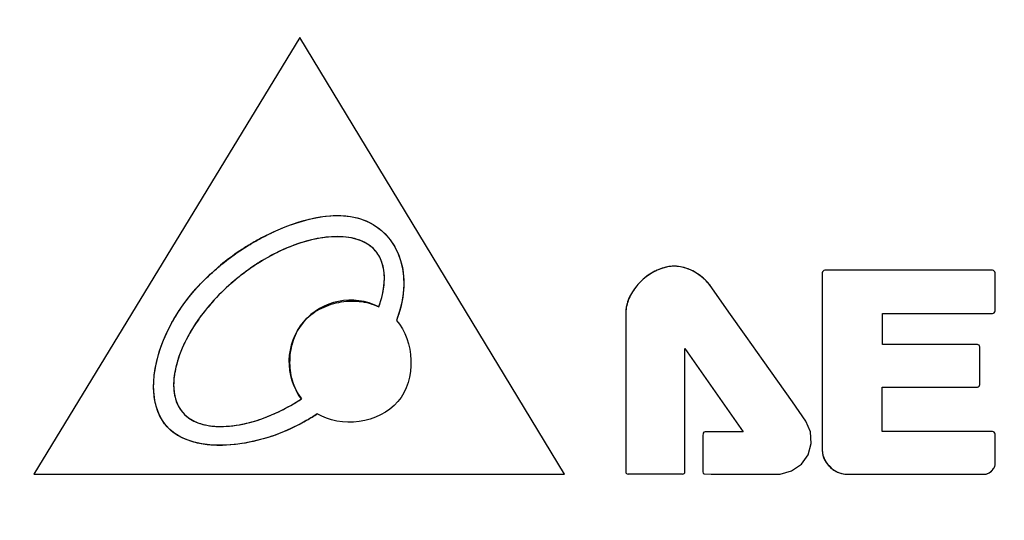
# Model space of a CAD drawing. Header units: millimetres. Extents: x 0 to 420, y 0 to 297.
# Tile 61 of 119: x 89 to 105, y 110 to 118. Entities that reach past the tile are written whole.
import ezdxf

# ---------------------------------------------------------------- set-up
doc = ezdxf.new("R2010")
doc.units = ezdxf.units.MM
doc.header["$LTSCALE"] = 23.1
doc.layers.get('0').update_dxf_attribs({"linetype": 'CONTINUOUS'})
doc.layers.add('03___PRT_ALL_CURVES', color=7, linetype='CONTINUOUS')
doc.layers.add('PRITING', color=7, linetype='CONTINUOUS')
doc.styles.get("Standard").update_dxf_attribs({"font": 'txt', "width": 0.6})
doc.dimstyles.new('DIMSTYLE_1', dxfattribs={"dimtxt": 4, "dimasz": 2.6, "dimexe": 1.2, "dimexo": 0.1, "dimgap": 1, "dimtad": 1, "dimzin": 0, "dimdsep": 46, "dimtxsty": 'Standard', "dimblk": '_FILLED', "dimblk1": '_FILLED', "dimblk2": '_FILLED', "dimcen": 0.09, "dimazin": 0, "dimtp": 0.01, "dimtm": 0.01, "dimtfac": 1, "dimtofl": 0, "dimtmove": 0, "dimatfit": 3, "dimldrblk": '_FILLED', "dimfxl": 1, "dimtolj": 1, "dimtzin": 0, "dimarcsym": 0})

# ---------------------------------------------------------------- blocks, each defined once
blk = doc.blocks.new('_FILLED')
at = {"color": 0, "linetype": 'ByBlock'}
blk.add_solid([(0, 0), (-1, 0.1923), (-1, -0.1923)], dxfattribs=at)
blk = doc.blocks.new('*D5')
at = {"color": 2, "linetype": 'Continuous', "transparency": 16777216}
for p, q in [((82.262, 114.707), (82.262, 149.508)), ((156.462, 128.407), (156.462, 149.508)), ((82.262, 148.308), (119.362, 148.308)), ((156.462, 148.308), (119.362, 148.308))]:
    blk.add_line(p, q, dxfattribs=at)
at = {"color": 2, "linetype": 'Continuous', "transparency": 16777216, "xscale": 2.6, "yscale": 2.6, "zscale": 2.6, "rotation": 180}
blk.add_blockref('_FILLED', (82.262, 148.308), dxfattribs=at)
at = {"color": 2, "linetype": 'Continuous', "transparency": 16777216, "xscale": 2.6, "yscale": 2.6, "zscale": 2.6}
blk.add_blockref('_FILLED', (156.462, 148.308), dxfattribs=at)
at = {"color": 2, "linetype": 'Continuous', "transparency": 16777216, "insert": (119.362, 153.308), "char_height": 4, "width": 12, "attachment_point": 2, "line_spacing_factor": 0.9}
blk.add_mtext('74.20', dxfattribs=at)
blk = doc.blocks.new('*D6')
at = {"color": 2, "linetype": 'Continuous', "transparency": 16777216}
for p, q in [((110.466, 132.308), (63.962, 132.308)), ((65.162, 132.308), (65.162, 71.907)), ((65.162, 11.505), (65.162, 71.907)), ((110.466, 11.505), (63.962, 11.505))]:
    blk.add_line(p, q, dxfattribs=at)
at = {"color": 2, "linetype": 'Continuous', "transparency": 16777216, "xscale": 2.6, "yscale": 2.6, "zscale": 2.6}
for p, rotation in [((65.162, 132.308), 90), ((65.162, 11.505), 270)]:
    blk.add_blockref('_FILLED', p, dxfattribs=dict(at, rotation=rotation))
at = {"color": 2, "linetype": 'Continuous', "transparency": 16777216, "insert": (60.162, 71.907), "char_height": 4, "width": 14.4, "attachment_point": 2, "rotation": 90, "line_spacing_factor": 0.9}
blk.add_mtext('120.80', dxfattribs=at)

msp = doc.modelspace()

# ---------------------------------------------------------------- linework, layer by layer
at = {"layer": '03___PRT_ALL_CURVES', "color": 7, "linetype": 'Continuous'}
for p, q in [((93.793, 117.39), (89.702, 110.667)), ((97.862, 110.667), (93.793, 117.39)), ((92.893, 114.119), (92.911, 114.132)), ((92.87, 114.104), (92.893, 114.119)), ((101.824, 113.768), (101.824, 111.034)), ((104.441, 113.806), (101.861, 113.806)), ((104.479, 113.18), (104.479, 113.768)), ((100.389, 113.16), (100.127, 113.535)), ((98.803, 113.152), (98.803, 110.707)), ((100.653, 112.786), (100.389, 113.16)), ((102.749, 112.663), (102.749, 113.142)), ((102.749, 113.142), (104.441, 113.142)), ((100.915, 112.417), (100.653, 112.786)), ((104.207, 112.663), (102.749, 112.663)), ((104.245, 112.048), (104.245, 112.626)), ((99.711, 110.707), (99.711, 112.605)), ((99.711, 112.605), (100.605, 111.32)), ((101.14, 112.101), (100.915, 112.417)), ((101.365, 111.784), (101.14, 112.101)), ((102.743, 111.325), (102.743, 112.01)), ((102.743, 112.01), (104.207, 112.01)), ((101.572, 111.487), (101.365, 111.784)), ((101.643, 111.323), (101.572, 111.487)), ((99.99, 111.299), (99.986, 111.259)), ((99.986, 111.259), (99.986, 110.867)), ((100.004, 111.314), (99.99, 111.299)), ((100.023, 111.32), (100.004, 111.314)), ((100.21, 111.32), (100.023, 111.32)), ((100.605, 111.32), (100.21, 111.32)), ((101.654, 111.14), (101.643, 111.323)), ((104.441, 111.325), (102.743, 111.325)), ((104.479, 110.81), (104.479, 111.287)), ((101.604, 110.968), (101.654, 111.14)), ((101.502, 110.824), (101.604, 110.968)), ((99.986, 110.867), (99.986, 110.703)), ((101.352, 110.719), (101.502, 110.824)), ((89.702, 110.667), (97.862, 110.667)), ((99.673, 110.669), (98.841, 110.669)), ((99.986, 110.703), (99.993, 110.684)), ((99.993, 110.684), (100.009, 110.672)), ((100.009, 110.672), (100.113, 110.669)), ((100.113, 110.669), (100.863, 110.669)), ((100.863, 110.669), (101.178, 110.671)), ((101.178, 110.671), (101.352, 110.719)), ((102.217, 110.667), (104.309, 110.667))]:
    msp.add_line(p, q, dxfattribs=at)
for centre, radius, start, end in [((94.947, 111.088), 3.349, 120.584, 128.1984), ((99.453, 113.074), 0.816, 34.3478, 38.2161), ((94.574, 112.398), 0.949, 62.7972, 217.0602), ((93.671, 111.878), 1.837, 160.9093, 161.6447), ((93.778, 111.84), 1.952, 157.7035, 160.8852), ((93.509, 111.929), 1.668, 161.574, 166.6051), ((104.207, 112.048), 0.0378, 270.0315, 0.0273), ((102.17, 111.049), 0.348, 198.3892, 203.6241), ((102.193, 111.059), 0.373, 203.6237, 208.9363), ((102.212, 111.069), 0.395, 208.9276, 213.658), ((102.225, 111.078), 0.41, 213.6531, 218.2967), ((102.231, 111.083), 0.419, 218.2915, 223.0143), ((102.232, 111.083), 0.419, 223.0084, 227.5175), ((102.227, 111.079), 0.413, 227.5165, 232.1892), ((102.229, 111.08), 0.415, 232.1933, 241.2597), ((102.228, 111.079), 0.414, 241.2568, 245.8897), ((102.226, 111.075), 0.41, 245.8881, 250.4032), ((102.224, 111.069), 0.403, 250.4011, 255.0588)]:
    msp.add_arc(centre, radius, start, end, dxfattribs=at)
for points, knots in [([(93.238, 114.323), (93.707, 114.567), (95.105, 114.928), (95.577, 113.776), (95.277, 113.036)], [0, 0, 0, 0, 0.348837, 1, 1, 1, 1]), ([(95.09, 113.626), (95.096, 113.729), (95.074, 113.916), (94.971, 114.109), (94.797, 114.248), (94.426, 114.36), (93.855, 114.283), (93.394, 114.061), (93.243, 113.972)], [0, 0, 0, 0, 0.137193, 0.280994, 0.424795, 0.568597, 0.856199, 1, 1, 1, 1]), ([(91.745, 112.841), (91.845, 113.055), (92.07, 113.411), (92.387, 113.726), (92.524, 113.842)], [0, 0, 0, 0, 0.59893, 1, 1, 1, 1]), ([(100.094, 113.579), (100.059, 113.623), (99.906, 113.781), (99.403, 113.998), (98.925, 113.601), (98.832, 113.323)], [0, 0, 0, 0, 0.112754, 0.438619, 1, 1, 1, 1]), ([(92.876, 113.72), (92.853, 113.702), (92.549, 113.457), (92.27, 113.135), (92.099, 112.838), (92.086, 112.815)], [0, 0, 0, 0, 0.071429, 0.928571, 1, 1, 1, 1]), ([(95.008, 113.243), (95.054, 113.375), (95.082, 113.505), (95.089, 113.621), (95.09, 113.626)], [0, 0, 0, 0, 0.956575, 1, 1, 1, 1]), ([(93.794, 111.439), (93.063, 111.052), (91.465, 110.939), (91.472, 112.253), (91.745, 112.841)], [0, 0, 0, 0, 0.547945, 1, 1, 1, 1]), ([(91.887, 112.316), (91.87, 112.245), (91.857, 112.164), (91.853, 112.088), (91.853, 112.075)], [0, 0, 0, 0, 0.820513, 1, 1, 1, 1]), ([(91.853, 112.075), (91.85, 111.982), (91.873, 111.805), (91.973, 111.617), (92.147, 111.478), (92.518, 111.366), (93.024, 111.434), (93.41, 111.602), (93.493, 111.642)], [0, 0, 0, 0, 0.136339, 0.292155, 0.44797, 0.603786, 0.915418, 1, 1, 1, 1]), ([(104.47, 110.778), (104.471, 110.781), (104.476, 110.791), (104.479, 110.802), (104.479, 110.81)], [0, 0, 0, 0, 0.290384, 1, 1, 1, 1]), ([(104.342, 110.671), (104.373, 110.68), (104.421, 110.709), (104.456, 110.753), (104.468, 110.774), (104.47, 110.778)], [0, 0, 0, 0, 0.57051, 0.924437, 1, 1, 1, 1])]:
    msp.add_open_spline(points, degree=3, knots=knots, dxfattribs=at)
for points in [[(93.145, 114.273), (93.176, 114.29), (93.207, 114.307), (93.238, 114.323)], [(92.911, 114.132), (92.988, 114.182), (93.066, 114.229), (93.145, 114.273)], [(92.524, 113.842), (92.597, 113.904), (92.671, 113.963), (92.748, 114.019)], [(92.748, 114.019), (92.788, 114.048), (92.829, 114.077), (92.87, 114.104)], [(101.835, 113.795), (101.828, 113.788), (101.824, 113.778), (101.824, 113.768)], [(101.861, 113.806), (101.852, 113.806), (101.842, 113.802), (101.835, 113.795)], [(104.468, 113.795), (104.461, 113.802), (104.451, 113.806), (104.441, 113.806)], [(104.479, 113.768), (104.479, 113.778), (104.475, 113.788), (104.468, 113.795)], [(98.832, 113.323), (98.813, 113.266), (98.803, 113.209), (98.803, 113.152)], [(104.441, 113.142), (104.451, 113.142), (104.461, 113.146), (104.468, 113.153)], [(104.468, 113.153), (104.475, 113.16), (104.479, 113.17), (104.479, 113.18)], [(95.277, 113.036), (95.557, 112.727), (95.612, 111.519), (94.412, 111.374), (94.061, 111.599)], [(92.086, 112.815), (92.042, 112.736), (92.004, 112.657), (91.973, 112.58)], [(104.234, 112.652), (104.227, 112.659), (104.217, 112.663), (104.207, 112.663)], [(104.245, 112.626), (104.245, 112.635), (104.241, 112.645), (104.234, 112.652)], [(93.493, 111.642), (93.601, 111.695), (93.71, 111.757), (93.816, 111.826)], [(94.061, 111.599), (93.975, 111.541), (93.886, 111.487), (93.794, 111.439)], [(104.468, 111.314), (104.461, 111.321), (104.451, 111.325), (104.441, 111.325)], [(104.479, 111.287), (104.479, 111.297), (104.475, 111.307), (104.468, 111.314)], [(101.824, 111.034), (101.823, 111.002), (101.829, 110.97), (101.839, 110.939)], [(98.803, 110.707), (98.803, 110.697), (98.807, 110.686), (98.814, 110.68)], [(98.814, 110.68), (98.821, 110.673), (98.831, 110.671), (98.841, 110.669)], [(99.673, 110.669), (99.683, 110.671), (99.693, 110.673), (99.7, 110.68)], [(99.7, 110.68), (99.707, 110.686), (99.711, 110.697), (99.711, 110.707)], [(102.12, 110.68), (102.152, 110.671), (102.184, 110.667), (102.217, 110.667)], [(104.309, 110.667), (104.32, 110.667), (104.331, 110.668), (104.342, 110.671)]]:
    msp.add_open_spline(points, degree=3, dxfattribs=at)
at = {"layer": 'PRITING', "color": 7, "linetype": 'Continuous'}
for p, q in [((93.793, 117.39), (89.702, 110.667)), ((97.862, 110.667), (93.793, 117.39)), ((92.893, 114.119), (92.911, 114.132)), ((92.87, 114.104), (92.893, 114.119)), ((101.824, 113.768), (101.824, 111.034)), ((104.441, 113.806), (101.861, 113.806)), ((104.479, 113.18), (104.479, 113.768)), ((100.389, 113.16), (100.127, 113.535)), ((98.803, 113.152), (98.803, 110.707)), ((98.803, 113.152), (98.803, 110.707)), ((100.653, 112.786), (100.389, 113.16)), ((102.749, 112.663), (102.749, 113.142)), ((102.749, 113.142), (104.441, 113.142)), ((100.915, 112.417), (100.653, 112.786)), ((104.207, 112.663), (102.749, 112.663)), ((104.245, 112.048), (104.245, 112.626)), ((99.711, 110.707), (99.711, 112.605)), ((99.711, 112.605), (100.605, 111.32)), ((101.14, 112.101), (100.915, 112.417)), ((101.365, 111.784), (101.14, 112.101)), ((102.743, 111.325), (102.743, 112.01)), ((102.743, 112.01), (104.207, 112.01)), ((101.572, 111.487), (101.365, 111.784)), ((101.643, 111.323), (101.572, 111.487)), ((99.99, 111.299), (99.986, 111.259)), ((99.986, 111.259), (99.986, 110.867)), ((100.004, 111.314), (99.99, 111.299)), ((100.023, 111.32), (100.004, 111.314)), ((100.21, 111.32), (100.023, 111.32)), ((100.605, 111.32), (100.21, 111.32)), ((101.654, 111.14), (101.643, 111.323)), ((104.441, 111.325), (102.743, 111.325)), ((104.479, 110.81), (104.479, 111.287)), ((101.604, 110.968), (101.654, 111.14)), ((101.502, 110.824), (101.604, 110.968)), ((99.986, 110.867), (99.986, 110.703)), ((101.352, 110.719), (101.502, 110.824)), ((89.702, 110.667), (97.862, 110.667)), ((99.673, 110.669), (98.841, 110.669)), ((99.986, 110.703), (99.993, 110.684)), ((99.993, 110.684), (100.009, 110.672)), ((100.009, 110.672), (100.113, 110.669)), ((100.113, 110.669), (100.863, 110.669)), ((100.863, 110.669), (101.178, 110.671)), ((101.178, 110.671), (101.352, 110.719)), ((102.217, 110.667), (104.309, 110.667))]:
    msp.add_line(p, q, dxfattribs=at)
for centre, radius, start, end in [((94.985, 110.969), 3.782, 117.4042, 120.4062), ((95.023, 110.899), 3.861, 123.3459, 123.8893), ((95.037, 110.877), 3.887, 120.3876, 123.3431), ((94.996, 110.937), 3.815, 123.8801, 129.418), ((94.947, 111.088), 3.349, 120.584, 128.1984), ((94.99, 111.038), 3.414, 125.4289, 128.6314), ((94.93, 111.124), 3.31, 122.1719, 125.4438), ((99.453, 113.074), 0.816, 34.3478, 38.2161), ((94.574, 112.398), 0.949, 62.7972, 217.0602), ((93.599, 111.898), 1.763, 160.7627, 161.7784), ((93.671, 111.878), 1.837, 160.9093, 161.6447), ((93.778, 111.84), 1.952, 157.7035, 160.8852), ((93.208, 112.005), 1.357, 166.8402, 172.2926), ((93.424, 111.954), 1.579, 161.7097, 166.8234), ((93.509, 111.929), 1.668, 161.574, 166.6051), ((104.207, 112.048), 0.0378, 270.0315, 0.0273), ((92.27, 114.29), 3.232, 300.2896, 303.6426), ((102.17, 111.049), 0.348, 198.3892, 203.6241), ((102.193, 111.059), 0.373, 203.6237, 208.9363), ((102.212, 111.069), 0.395, 208.9276, 213.658), ((102.225, 111.078), 0.41, 213.6531, 218.2967), ((102.231, 111.083), 0.419, 218.2915, 223.0143), ((102.232, 111.083), 0.419, 223.0084, 227.5175), ((102.227, 111.079), 0.413, 227.5165, 232.1892), ((102.229, 111.08), 0.415, 232.1933, 241.2597), ((102.228, 111.079), 0.414, 241.2568, 245.8897), ((102.226, 111.075), 0.41, 245.8881, 250.4032), ((102.224, 111.069), 0.403, 250.4011, 255.0588)]:
    msp.add_arc(centre, radius, start, end, dxfattribs=at)
for points, knots in [([(93.238, 114.323), (93.707, 114.567), (95.105, 114.928), (95.577, 113.776), (95.277, 113.036)], [0, 0, 0, 0, 0.348837, 1, 1, 1, 1]), ([(93.244, 114.326), (93.37, 114.391), (93.629, 114.507), (94.038, 114.626), (94.464, 114.671), (94.889, 114.567), (95.22, 114.277), (95.388, 113.875), (95.405, 113.444), (95.328, 113.168), (95.277, 113.036)], [0, 0, 0, 0, 0.125085, 0.250168, 0.375404, 0.500325, 0.625046, 0.749917, 0.874914, 1, 1, 1, 1]), ([(95.008, 113.243), (95.044, 113.354), (95.09, 113.527), (95.095, 113.763), (95.059, 113.939), (94.974, 114.097), (94.838, 114.216), (94.675, 114.288), (94.442, 114.332), (94.145, 114.319), (93.801, 114.235), (93.473, 114.103), (93.267, 113.988), (93.167, 113.926)], [0, 0, 0, 0, 0.124833, 0.187527, 0.250101, 0.31279, 0.375151, 0.437944, 0.500499, 0.625381, 0.75028, 0.87515, 1, 1, 1, 1]), ([(95.09, 113.626), (95.096, 113.729), (95.074, 113.916), (94.971, 114.109), (94.797, 114.248), (94.426, 114.36), (93.855, 114.283), (93.394, 114.061), (93.243, 113.972)], [0, 0, 0, 0, 0.137193, 0.280994, 0.424795, 0.568597, 0.856199, 1, 1, 1, 1]), ([(91.745, 112.841), (91.845, 113.055), (92.07, 113.411), (92.387, 113.726), (92.524, 113.842)], [0, 0, 0, 0, 0.59893, 1, 1, 1, 1]), ([(91.746, 112.842), (91.84, 113.044), (92.081, 113.426), (92.402, 113.742), (92.574, 113.884)], [0, 0, 0, 0, 0.499946, 1, 1, 1, 1]), ([(100.127, 113.535), (100.084, 113.597), (99.98, 113.71), (99.785, 113.831), (99.559, 113.884), (99.331, 113.84), (99.131, 113.728), (98.964, 113.571), (98.839, 113.379), (98.804, 113.227), (98.803, 113.152)], [0, 0, 0, 0, 0.125028, 0.250028, 0.374961, 0.49987, 0.624948, 0.750042, 0.875149, 1, 1, 1, 1]), ([(100.094, 113.579), (100.059, 113.623), (99.906, 113.781), (99.403, 113.998), (98.925, 113.601), (98.832, 113.323)], [0, 0, 0, 0, 0.112754, 0.438619, 1, 1, 1, 1]), ([(92.876, 113.72), (92.853, 113.702), (92.549, 113.457), (92.27, 113.135), (92.099, 112.838), (92.086, 112.815)], [0, 0, 0, 0, 0.071429, 0.928571, 1, 1, 1, 1]), ([(92.858, 113.706), (92.642, 113.533), (92.377, 113.266), (92.171, 112.959), (92.123, 112.879)], [0, 0, 0, 0, 0.749531, 1, 1, 1, 1]), ([(101.861, 113.806), (101.852, 113.806), (101.832, 113.798), (101.824, 113.778), (101.824, 113.768)], [0, 0, 0, 0, 0.499924, 1, 1, 1, 1]), ([(104.479, 113.768), (104.479, 113.778), (104.471, 113.798), (104.451, 113.806), (104.441, 113.806)], [0, 0, 0, 0, 0.500056, 1, 1, 1, 1]), ([(95.008, 113.243), (95.054, 113.375), (95.082, 113.505), (95.089, 113.621), (95.09, 113.626)], [0, 0, 0, 0, 0.956575, 1, 1, 1, 1]), ([(93.816, 111.826), (93.754, 111.911), (93.662, 112.105), (93.627, 112.423), (93.678, 112.738), (93.831, 113.023), (94.085, 113.223), (94.387, 113.326), (94.706, 113.347), (94.913, 113.289), (95.008, 113.243)], [0, 0, 0, 0, 0.124948, 0.250007, 0.375098, 0.5, 0.624902, 0.749993, 0.875052, 1, 1, 1, 1]), ([(93.816, 111.826), (93.754, 111.911), (93.662, 112.106), (93.627, 112.423), (93.678, 112.738), (93.83, 113.024), (94.085, 113.222), (94.387, 113.326), (94.706, 113.346), (94.914, 113.289), (95.008, 113.243)], [0, 0, 0, 0, 0.124922, 0.250006, 0.375044, 0.5, 0.624956, 0.749994, 0.875078, 1, 1, 1, 1]), ([(104.441, 113.142), (104.451, 113.142), (104.471, 113.15), (104.479, 113.17), (104.479, 113.18)], [0, 0, 0, 0, 0.500002, 1, 1, 1, 1]), ([(93.794, 111.439), (93.063, 111.052), (91.465, 110.939), (91.472, 112.253), (91.745, 112.841)], [0, 0, 0, 0, 0.547945, 1, 1, 1, 1]), ([(93.9, 111.499), (93.763, 111.419), (93.477, 111.28), (93.019, 111.146), (92.623, 111.102), (92.305, 111.124), (92.072, 111.182), (91.855, 111.288), (91.685, 111.463), (91.582, 111.682), (91.541, 111.919), (91.546, 112.158), (91.598, 112.472), (91.679, 112.698), (91.746, 112.842)], [0, 0, 0, 0, 0.124812, 0.249607, 0.374366, 0.436846, 0.499555, 0.562359, 0.624684, 0.687573, 0.750126, 0.81275, 0.875232, 1, 1, 1, 1]), ([(104.245, 112.626), (104.245, 112.635), (104.237, 112.655), (104.217, 112.663), (104.207, 112.663)], [0, 0, 0, 0, 0.499971, 1, 1, 1, 1]), ([(91.887, 112.316), (91.87, 112.245), (91.857, 112.164), (91.853, 112.088), (91.853, 112.075)], [0, 0, 0, 0, 0.820513, 1, 1, 1, 1]), ([(91.862, 112.187), (91.848, 112.081), (91.847, 111.916), (91.918, 111.712), (92.048, 111.538), (92.299, 111.415), (92.622, 111.392), (92.941, 111.437), (93.249, 111.529), (93.541, 111.66), (93.726, 111.768), (93.816, 111.826)], [0, 0, 0, 0, 0.124915, 0.187806, 0.250255, 0.374754, 0.499842, 0.624941, 0.749971, 0.874992, 1, 1, 1, 1]), ([(91.853, 112.075), (91.85, 111.982), (91.873, 111.805), (91.973, 111.617), (92.147, 111.478), (92.518, 111.366), (93.024, 111.434), (93.41, 111.602), (93.493, 111.642)], [0, 0, 0, 0, 0.136339, 0.292155, 0.44797, 0.603786, 0.915418, 1, 1, 1, 1]), ([(104.479, 111.287), (104.479, 111.297), (104.471, 111.317), (104.451, 111.325), (104.441, 111.325)], [0, 0, 0, 0, 0.500051, 1, 1, 1, 1]), ([(101.824, 111.034), (101.824, 110.985), (101.85, 110.886), (101.943, 110.768), (102.069, 110.687), (102.168, 110.667), (102.217, 110.667)], [0, 0, 0, 0, 0.249568, 0.499808, 0.749966, 1, 1, 1, 1]), ([(104.309, 110.667), (104.329, 110.667), (104.378, 110.68), (104.442, 110.728), (104.475, 110.781), (104.479, 110.81)], [0, 0, 0, 0, 0.251018, 0.626907, 1, 1, 1, 1]), ([(104.47, 110.778), (104.471, 110.781), (104.476, 110.791), (104.479, 110.802), (104.479, 110.81)], [0, 0, 0, 0, 0.290384, 1, 1, 1, 1]), ([(98.803, 110.707), (98.803, 110.697), (98.811, 110.676), (98.831, 110.67), (98.841, 110.669)], [0, 0, 0, 0, 0.49748, 1, 1, 1, 1]), ([(99.673, 110.669), (99.683, 110.67), (99.703, 110.676), (99.711, 110.697), (99.711, 110.707)], [0, 0, 0, 0, 0.502529, 1, 1, 1, 1]), ([(104.342, 110.671), (104.373, 110.68), (104.421, 110.709), (104.456, 110.753), (104.468, 110.774), (104.47, 110.778)], [0, 0, 0, 0, 0.57051, 0.924437, 1, 1, 1, 1])]:
    msp.add_open_spline(points, degree=3, knots=knots, dxfattribs=at)
for points in [[(93.145, 114.273), (93.176, 114.29), (93.207, 114.307), (93.238, 114.323)], [(92.911, 114.132), (92.988, 114.182), (93.066, 114.229), (93.145, 114.273)], [(92.524, 113.842), (92.597, 113.904), (92.671, 113.963), (92.748, 114.019)], [(92.748, 114.019), (92.788, 114.048), (92.829, 114.077), (92.87, 114.104)], [(101.835, 113.795), (101.828, 113.788), (101.824, 113.778), (101.824, 113.768)], [(101.861, 113.806), (101.852, 113.806), (101.842, 113.802), (101.835, 113.795)], [(104.468, 113.795), (104.461, 113.802), (104.451, 113.806), (104.441, 113.806)], [(104.479, 113.768), (104.479, 113.778), (104.475, 113.788), (104.468, 113.795)], [(98.832, 113.323), (98.813, 113.266), (98.803, 113.209), (98.803, 113.152)], [(104.441, 113.142), (104.451, 113.142), (104.461, 113.146), (104.468, 113.153)], [(104.468, 113.153), (104.475, 113.16), (104.479, 113.17), (104.479, 113.18)], [(95.277, 113.036), (95.557, 112.727), (95.612, 111.519), (94.412, 111.374), (94.061, 111.599)], [(92.123, 112.879), (92.048, 112.753), (91.983, 112.618), (91.934, 112.479)], [(92.086, 112.815), (92.042, 112.736), (92.004, 112.657), (91.973, 112.58)], [(104.234, 112.652), (104.227, 112.659), (104.217, 112.663), (104.207, 112.663)], [(104.245, 112.626), (104.245, 112.635), (104.241, 112.645), (104.234, 112.652)], [(93.493, 111.642), (93.601, 111.695), (93.71, 111.757), (93.816, 111.826)], [(94.061, 111.599), (93.975, 111.541), (93.886, 111.487), (93.794, 111.439)], [(104.468, 111.314), (104.461, 111.321), (104.451, 111.325), (104.441, 111.325)], [(104.479, 111.287), (104.479, 111.297), (104.475, 111.307), (104.468, 111.314)], [(101.824, 111.034), (101.823, 111.002), (101.829, 110.97), (101.839, 110.939)], [(98.803, 110.707), (98.803, 110.697), (98.807, 110.686), (98.814, 110.68)], [(98.814, 110.68), (98.821, 110.673), (98.831, 110.671), (98.841, 110.669)], [(99.673, 110.669), (99.683, 110.671), (99.693, 110.673), (99.7, 110.68)], [(99.7, 110.68), (99.707, 110.686), (99.711, 110.697), (99.711, 110.707)], [(102.12, 110.68), (102.152, 110.671), (102.184, 110.667), (102.217, 110.667)], [(104.309, 110.667), (104.32, 110.667), (104.331, 110.668), (104.342, 110.671)]]:
    msp.add_open_spline(points, degree=3, dxfattribs=at)

# ---------------------------------------------------------------- dimensions: what is measured, and where the dimension line sits
at = {"color": 2, "linetype": 'Continuous'}
for base, p1, p2, angle, picture, middle in [((82.262, 148.308), (156.462, 128.307), (82.262, 114.607), 180, '*D5', (119.362, 148.308)), ((65.162, 11.505), (110.566, 132.308), (110.566, 11.505), 270, '*D6', (65.162, 72.207))]:
    dim = msp.add_linear_dim(base=base, p1=p1, p2=p2, angle=angle, dimstyle='DIMSTYLE_1', dxfattribs=at)
    dim.commit()
    dim.dimension.update_dxf_attribs({"geometry": picture, "text_midpoint": middle, "dimtype": 160})

doc.saveas('drawing.dxf')
